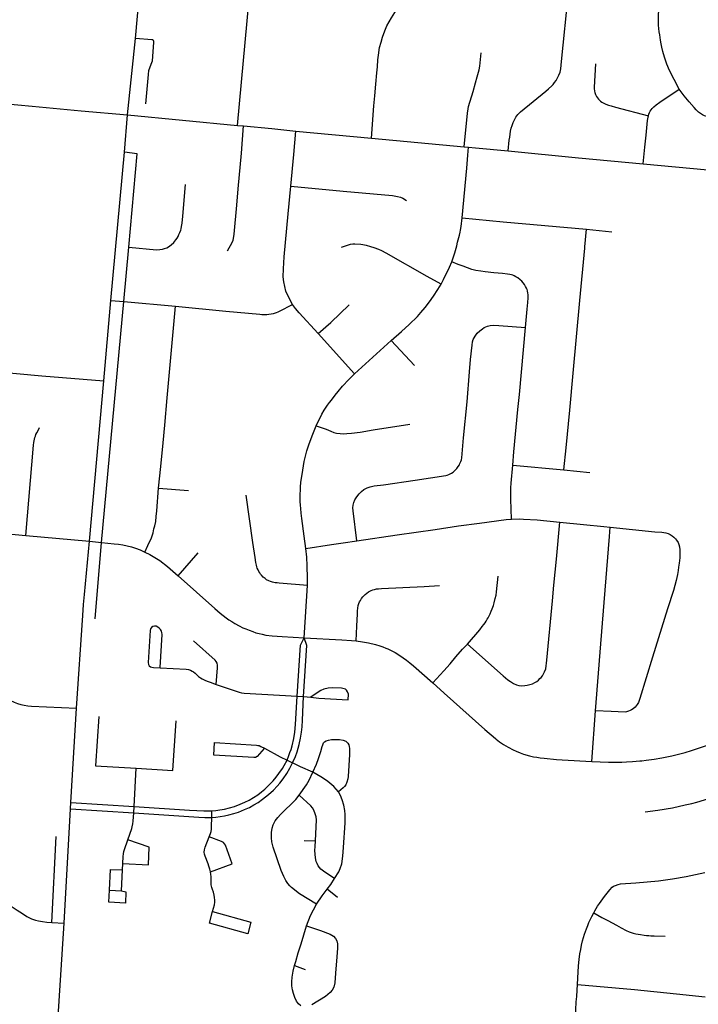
# Model space of a CAD drawing. Extents: x 1410746 to 1533160, y 578873 to 704954.
# Tile 218 of 227: x 1508055 to 1511736, y 677868 to 683207. Entities that reach past the tile are written whole.
import ezdxf

# ---------------------------------------------------------------- set-up
doc = ezdxf.new("R2010")
doc.units = 0
doc.header["$MEASUREMENT"] = 0
doc.layers.add('MC_STREETS', color=254, linetype='CONTINUOUS')

msp = doc.modelspace()

# ---------------------------------------------------------------- linework, layer by layer
at = {"layer": 'MC_STREETS'}
for p, q in [((1508682.834125, 683105.552325), (1508704.98715, 683356.1315)), ((1509236.83355, 682633.5004), (1509300.07495, 683319.355975)), ((1508640.41675, 682690.949125), (1508682.834125, 683105.552325)), ((1508624.1993, 682488.412), (1508640.41675, 682690.949125)), ((1508640.41675, 682690.949125), (1509236.83355, 682633.5004)), ((1509236.83355, 682633.5004), (1509269.912875, 682630.714975)), ((1509553.54715, 682603.35315), (1509963.312075, 682564.239725)), ((1509963.312075, 682564.239725), (1510466.422625, 682516.887775)), ((1508549.154475, 681684.513475), (1508624.1993, 682488.412)), ((1510466.422625, 682516.887775), (1510489.691925, 682515.010175)), ((1511129.108625, 682070.6436), (1511267.543275, 682056.03475)), ((1508620.634975, 681678.11585), (1508647.916525, 681972.808175)), ((1508499.222475, 680372.0233), (1508620.634975, 681678.11585)), ((1508511.18965, 681248.010725), (1508549.154475, 681684.513475)), ((1508549.154475, 681684.513475), (1508620.634975, 681678.11585)), ((1508620.634975, 681678.11585), (1508899.55435, 681653.382625)), ((1509871.68955, 681286.748175), (1509674.60365, 681504.903575)), ((1509871.68955, 681286.748175), (1510070.9467, 681467.85675)), ((1510196.861475, 681331.49875), (1510070.9467, 681467.85675)), ((1508433.37845, 680379.77625), (1508511.18965, 681248.010725)), ((1510729.153825, 680790.5937), (1511007.2785, 680765.277125)), ((1511007.2785, 680765.277125), (1511147.94775, 680751.887975)), ((1508808.937425, 680666.609), (1508971.163475, 680654.819325)), ((1507708.17125, 680445.04875), (1508088.561875, 680410.08295)), ((1508088.561875, 680410.08295), (1508433.37845, 680379.77625)), ((1508433.37845, 680379.77625), (1508499.222475, 680372.0233)), ((1508464.80885, 679957.460125), (1508499.222475, 680372.0233)), ((1508914.58025, 680190.3406), (1509022.8228, 680315.743575)), ((1509598.9821, 679855.876375), (1509615.90135, 680139.01525)), ((1509560.803575, 679538.2517), (1509594.939725, 679536.29235)), ((1509594.939725, 679536.29235), (1509634.209325, 679534.03835)), ((1508332.5456, 678961.602075), (1508364.1253, 679472.768875)), ((1511158.45895, 679184.655925), (1511178.2975, 679459.363375)), ((1509505.22525, 679191.375575), (1509535.549475, 679176.55155)), ((1508675.481925, 678939.7284), (1508687.92765, 679147.540025)), ((1508330.5861, 678928.22235), (1508332.5456, 678961.602075)), ((1508332.5456, 678961.602075), (1508675.481925, 678939.7284)), ((1508295.78785, 678307.07435), (1508330.5861, 678928.22235)), ((1508330.5861, 678928.22235), (1508673.48835, 678906.44065)), ((1508673.48835, 678906.44065), (1508675.481925, 678939.7284)), ((1509097.069575, 678880.989025), (1509097.67065, 678917.450175)), ((1508229.15505, 678310.715925), (1508253.170975, 678778.179675)), ((1509597.401725, 678756.3474), (1509659.61385, 678754.060325)), ((1508613.365275, 678596.822875), (1508614.9656, 678632.129825)), ((1508608.149225, 678483.585825), (1508613.365275, 678596.822875)), ((1508542.39135, 678486.471725), (1508608.149225, 678483.585825)), ((1509778.28925, 678446.8218), (1509723.017575, 678491.59785)), ((1508229.15505, 678310.715925), (1508295.78785, 678307.07435)), ((1508235.382275, 677348.5302), (1508295.78785, 678307.07435)), ((1509545.723025, 678077.4755), (1509603.149075, 678057.25235))]:
    msp.add_line(p, q, dxfattribs=at)
for points in [[(1511632.452425, 682829.9285), (1511578.210425, 682935.83215), (1511570.941075, 682953.086725), (1511565.844625, 682966.294025), (1511553.035925, 683003.322175), (1511543.77085, 683034.45695), (1511538.01005, 683057.51335), (1511534.128475, 683075.799725), (1511530.56025, 683095.901725), (1511526.29485, 683124.0319), (1511524.070775, 683140.8311), (1511521.87325, 683159.08695), (1511520.79845, 683177.322475), (1511520.251875, 683193.726975), (1511520.6541, 683231.609775), (1511521.98875, 683258.91025), (1511524.498575, 683289.104075), (1511527.3283, 683321.47805), (1511542.8591, 683528.8641), (1511571.817725, 683873.723325)], [(1509963.312075, 682564.239725), (1509976.32485, 682740.33845), (1509981.235925, 682794.5342), (1509986.87305, 682857.8251), (1509992.463925, 682918.56645), (1509995.30905, 682951.66875), (1509998.2395, 682989.5056), (1510000.95275, 683015.323475), (1510007.591175, 683056.372275), (1510016.2575, 683085.3617), (1510023.494375, 683112.919725), (1510035.607525, 683146.21855), (1510047.047475, 683173.336275), (1510071.1465, 683217.348), (1510099.174325, 683261.28885), (1510149.647, 683335.42715), (1510187.11445, 683389.034325), (1510207.69315, 683424.73045)], [(1510704.492225, 682495.163025), (1510710.892125, 682554.108975), (1510712.919825, 682570.04335), (1510715.027575, 682586.261375), (1510717.7241, 682602.1954), (1510721.339725, 682617.916925), (1510725.9093, 682633.91045), (1510731.756375, 682648.6461), (1510738.447775, 682663.38375), (1510747.023075, 682678.804275), (1510756.6007, 682692.18705), (1510764.363725, 682700.435275), (1510771.74665, 682707.31105), (1510908.48305, 682819.789475), (1510923.35605, 682831.5547), (1510940.920875, 682848.21875), (1510948.4649, 682856.2343), (1510956.14725, 682866.0118), (1510964.41165, 682877.7197), (1510972.57185, 682891.475475), (1510979.0538, 682905.596875), (1510985.780725, 682922.7621), (1510989.9915, 682940.54095), (1510992.948225, 682959.64605), (1510994.71345, 682980.387125), (1511030.9481, 683355.101475)], [(1508739.5997, 682750.470625), (1508753.332875, 682910.411275), (1508756.59385, 682930.82785), (1508768.654225, 682965.36435), (1508775.2326, 682983.4549), (1508783.407275, 683082.91525), (1508783.0081, 683088.71165), (1508780.839325, 683093.772125), (1508776.74275, 683096.9048), (1508772.164225, 683097.8687), (1508682.834125, 683105.552325)], [(1510466.422625, 682516.887775), (1510483.779875, 682700.559), (1510487.275275, 682723.084225), (1510490.33235, 682736.873225), (1510513.979275, 682818.05515), (1510526.8969, 682864.819825), (1510537.025175, 682897.061575), (1510546.69115, 682934.77705), (1510550.159975, 682955.84525), (1510558.76035, 683027.8264)], [(1511179.02945, 682967.0401), (1511170.8218, 682841.897625), (1511170.383475, 682833.16175), (1511172.94055, 682819.271375), (1511175.04785, 682811.5824), (1511178.79325, 682801.313725), (1511184.22235, 682791.014525), (1511188.588175, 682784.01355), (1511194.3444, 682776.25865), (1511200.955275, 682769.217325), (1511205.922125, 682764.39155), (1511212.57925, 682759.899425), (1511223.700625, 682753.8696), (1511235.11595, 682748.563175), (1511248.515875, 682744.3135), (1511263.873775, 682739.664575), (1511287.344525, 682733.41195), (1511465.0348, 682685.0305)], [(1511465.0348, 682685.0305), (1511468.01215, 682694.449425), (1511471.83825, 682704.217125), (1511474.769675, 682711.08655), (1511479.40485, 682719.01795), (1511485.143025, 682725.83685), (1511495.123975, 682734.4008), (1511507.9576, 682745.46345), (1511527.8539, 682758.948975), (1511632.452425, 682829.9285)], [(1512003.6561, 682816.681475), (1511967.72145, 682785.63265), (1511936.597175, 682756.6829), (1511895.492275, 682719.1692), (1511866.9792, 682694.90875), (1511861.00645, 682690.644325), (1511854.4789, 682686.75425), (1511843.741375, 682682.940275), (1511827.102975, 682678.8681), (1511809.394675, 682677.729975), (1511793.9777, 682679.100725), (1511781.67425, 682681.8727), (1511770.239225, 682686.086275), (1511758.52995, 682690.66925), (1511746.866575, 682697.8018), (1511736.632675, 682706.36575), (1511725.0415, 682717.5045), (1511712.647825, 682730.8434), (1511686.5163, 682760.82495), (1511659.03375, 682793.745175), (1511632.452425, 682829.9285)], [(1507810.73205, 682766.13105), (1508123.559525, 682738.58715), (1508388.12625, 682712.6515), (1508640.41675, 682690.949125)], [(1511436.4817, 682425.052325), (1511446.524, 682514.8599), (1511453.0522, 682581.0494), (1511460.6457, 682659.606975), (1511461.66505, 682669.4252), (1511465.0348, 682685.0305)], [(1509183.18305, 681954.192725), (1509207.93465, 681999.367175), (1509212.936925, 682012.028225), (1509214.7729, 682020.37435), (1509217.727925, 682044.001925), (1509232.915575, 682200.3871), (1509240.98805, 682289.500775), (1509258.8066, 682482.635225), (1509269.912875, 682630.714975)], [(1509269.912875, 682630.714975), (1509422.392225, 682616.658575), (1509553.54715, 682603.35315)], [(1509526.520625, 682304.730725), (1509541.42185, 682476.422975), (1509553.54715, 682603.35315)], [(1508647.916525, 681972.808175), (1508692.97425, 682480.02905), (1508624.1993, 682488.412)], [(1510455.5555, 682133.084425), (1510480.066625, 682401.8785), (1510486.4088, 682473.172), (1510489.691925, 682515.010175)], [(1510489.691925, 682515.010175), (1510528.091125, 682511.401575), (1510704.492225, 682495.163025)], [(1510704.492225, 682495.163025), (1511086.971575, 682458.318025), (1511436.4817, 682425.052325)], [(1511436.4817, 682425.052325), (1511787.97705, 682392.84865), (1511885.793475, 682383.4353), (1512044.410925, 682367.09805), (1512131.735325, 682358.947025)], [(1508647.916525, 681972.808175), (1508798.124775, 681959.070325), (1508815.278925, 681960.580825), (1508829.9203, 681962.8656), (1508840.919625, 681965.580825), (1508853.202775, 681970.3408), (1508862.8231, 681975.404125), (1508877.000425, 681985.530775), (1508890.671425, 681998.69545), (1508902.4438, 682014.01345), (1508908.784, 682023.00655), (1508914.562525, 682032.01015), (1508919.231475, 682041.7621), (1508924.501825, 682053.689225), (1508928.636, 682064.908375), (1508931.03985, 682073.608825), (1508933.78395, 682085.5819), (1508934.777725, 682093.943425), (1508936.08545, 682104.120575), (1508940.407625, 682141.2035), (1508954.43155, 682313.31765)], [(1509535.114775, 681662.99645), (1509510.93895, 681707.88185), (1509499.0771, 681735.057), (1509492.502, 681759.585825), (1509487.9249, 681785.900075), (1509484.76415, 681812.917725), (1509485.54235, 681855.894025), (1509490.358625, 681920.292525), (1509497.383875, 681998.131275), (1509511.71455, 682153.8032), (1509526.520625, 682304.730725)], [(1509526.520625, 682304.730725), (1509809.884875, 682277.74095), (1510077.5848, 682253.952625), (1510105.2921, 682249.0796), (1510120.102125, 682245.168175), (1510132.9141, 682239.471675), (1510153.734275, 682226.34375)], [(1510399.005425, 681893.6515), (1510415.043775, 681942.18125), (1510426.1399, 681981.327825), (1510430.7055, 682000.919), (1510440.097525, 682039.003575), (1510443.48105, 682055.336875), (1510445.630325, 682065.49925), (1510449.373425, 682086.198025), (1510455.5555, 682133.084425)], [(1510455.5555, 682133.084425), (1510677.53375, 682111.5861), (1511129.108625, 682070.6436)], [(1511007.2785, 680765.277125), (1511019.55275, 680885.2831), (1511039.246275, 681089.6787), (1511058.038225, 681290.8115), (1511094.0608, 681684.3619), (1511119.964275, 681968.43285), (1511120.37635, 681975.712025), (1511129.108625, 682070.6436)], [(1510340.9583, 681773.380075), (1510264.763575, 681814.10475), (1510042.154425, 681940.544125), (1510020.19845, 681952.96405), (1510002.641075, 681960.20385), (1509977.2707, 681970.135275), (1509959.954475, 681975.1848), (1509936.2091, 681981.80815), (1509905.988375, 681987.45545), (1509873.475975, 681990.5939), (1509862.78405, 681989.3301), (1509847.3205, 681988.152625), (1509797.98925, 681971.202525)], [(1510340.9583, 681773.380075), (1510354.604275, 681798.271775), (1510386.9907, 681865.8156), (1510399.005425, 681893.6515)], [(1510799.41835, 681538.121375), (1510807.937025, 681636.6999), (1510810.85335, 681673.808425), (1510812.99115, 681698.90845), (1510812.881575, 681708.38285), (1510812.471475, 681716.76995), (1510811.49345, 681724.80275), (1510809.19095, 681737.2312), (1510807.351075, 681744.186575), (1510804.9367, 681750.423775), (1510799.22675, 681760.7282), (1510793.23595, 681771.037575), (1510786.1093, 681780.6386), (1510778.13425, 681789.890875), (1510770.393475, 681796.588375), (1510756.556875, 681807.76815), (1510746.551325, 681813.4138), (1510737.100225, 681818.6851), (1510730.129425, 681821.3613), (1510722.31645, 681824.05255), (1510714.4838, 681825.6513), (1510700.48285, 681827.725775), (1510674.700075, 681830.377675), (1510627.044025, 681834.517425), (1510579.394825, 681839.021675), (1510556.445075, 681843.079425), (1510528.723675, 681847.223775), (1510508.3264, 681852.692925), (1510460.900975, 681869.580025), (1510432.723525, 681879.56195), (1510399.005425, 681893.6515)], [(1510070.9467, 681467.85675), (1510126.281575, 681515.67555), (1510168.5469, 681554.98715), (1510212.568475, 681598.274475), (1510230.626825, 681618.7147), (1510253.855775, 681645.619175), (1510278.860975, 681677.5919), (1510299.05485, 681707.46585), (1510322.735575, 681743.834875), (1510340.9583, 681773.380075)], [(1508808.937425, 680666.609), (1508821.16935, 680783.699975), (1508833.044325, 680912.091775), (1508841.805125, 681008.1152), (1508855.172875, 681156.881975), (1508899.55435, 681653.382625)], [(1508899.55435, 681653.382625), (1509174.217525, 681626.1796), (1509356.976675, 681609.38795), (1509368.7519, 681608.446025), (1509388.68035, 681608.0848), (1509396.552375, 681608.6711), (1509407.244625, 681609.93455), (1509419.353525, 681611.9014), (1509432.0369, 681614.5861), (1509442.19435, 681617.31675), (1509448.97025, 681619.380075), (1509456.3272, 681622.525725), (1509465.10735, 681626.73865), (1509535.114775, 681662.99645)], [(1509674.60365, 681504.903575), (1509571.0855, 681618.261625), (1509551.57275, 681641.56735), (1509535.114775, 681662.99645)], [(1509674.60365, 681504.903575), (1509742.787575, 681564.511725), (1509842.0131, 681660.5578)], [(1509884.23055, 680381.53575), (1509863.8723, 680544.3937), (1509862.47795, 680560.4491), (1509863.577025, 680574.63805), (1509867.48975, 680589.140325), (1509872.786, 680602.524475), (1509879.74005, 680614.42145), (1509888.3913, 680627.016225), (1509896.148175, 680636.71275), (1509908.435225, 680648.5129), (1509922.386625, 680659.190375), (1509939.947625, 680667.61655), (1509956.62705, 680673.87245), (1509977.21625, 680678.96495), (1510029.27585, 680685.30975), (1510199.3198, 680710.287725), (1510366.2824, 680735.686625), (1510373.9005, 680737.73485), (1510382.667525, 680741.219425), (1510389.75085, 680744.734825), (1510397.682275, 680748.599), (1510405.914525, 680753.55075), (1510411.90795, 680758.907375), (1510419.624475, 680766.41885), (1510425.938125, 680773.955575), (1510434.275375, 680784.734425), (1510439.7665, 680793.3791), (1510442.972525, 680799.879075), (1510447.6546, 680810.360025), (1510451.2071, 680820.496825), (1510452.788125, 680830.304875), (1510462.889475, 680938.691475), (1510481.86845, 681134.355775), (1510494.634175, 681296.9788), (1510500.904175, 681364.26575), (1510509.035725, 681441.355825), (1510511.910725, 681460.613325), (1510515.48945, 681472.207125), (1510525.374925, 681490.973175), (1510537.165575, 681506.426225), (1510551.456575, 681520.37665), (1510564.54545, 681529.977025), (1510575.349575, 681537.432725), (1510591.760625, 681544.422875), (1510606.709075, 681548.1604), (1510623.582725, 681549.677125), (1510654.44455, 681548.3907), (1510799.41835, 681538.121375)], [(1510729.153825, 680790.5937), (1510735.2902, 680863.4554), (1510757.3984, 681092.58125), (1510765.627725, 681175.13455), (1510799.41835, 681538.121375)], [(1507899.49205, 681300.653), (1508175.87535, 681275.2295), (1508511.18965, 681248.010725)], [(1509663.579725, 681004.5191), (1509693.6443, 681067.7319), (1509707.52585, 681090.068775), (1509725.128825, 681116.345975), (1509735.210175, 681130.372175), (1509746.13305, 681144.3833), (1509765.69435, 681170.26055), (1509783.20515, 681191.439), (1509806.173925, 681219.440575), (1509839.686325, 681255.9953), (1509871.68955, 681286.748175)], [(1508088.561875, 680410.08295), (1508130.574925, 680898.97435), (1508131.4076, 680913.896575), (1508132.98305, 680923.34045), (1508135.119875, 680932.77415), (1508137.5106, 680940.745925), (1508140.476475, 680949.435875), (1508143.715975, 680957.756725), (1508147.5237, 680966.43125), (1508156.80355, 680982.657575), (1508163.048275, 680995.011225)], [(1509606.903325, 680339.921675), (1509597.730775, 680407.123625), (1509585.410925, 680502.0716), (1509582.015275, 680531.6434), (1509579.656675, 680556.460275), (1509577.466725, 680575.08065), (1509576.426025, 680595.13735), (1509576.240675, 680615.907325), (1509577.2108, 680638.477825), (1509578.03595, 680653.035875), (1509578.653075, 680671.605375), (1509580.551025, 680698.89535), (1509585.04775, 680730.14595), (1509590.17175, 680765.02875), (1509598.6012, 680811.874125), (1509605.58445, 680840.89375), (1509613.409875, 680869.897975), (1509622.96565, 680901.421525), (1509641.245125, 680949.545775), (1509663.579725, 681004.5191)], [(1509663.579725, 681004.5191), (1509717.990725, 680985.682175), (1509743.629125, 680975.01685), (1509759.2357, 680968.540825), (1509773.497825, 680965.36825), (1509793.387225, 680962.822325), (1509812.7415, 680961.74325), (1509829.321525, 680962.536225), (1509855.19745, 680964.982425), (1509901.91685, 680971.0595), (1509972.031875, 680982.177925), (1510170.427475, 681014.5289)], [(1510722.524125, 680498.63165), (1510719.14455, 680606.8975), (1510718.69935, 680644.4309), (1510719.120275, 680667.740225), (1510720.380225, 680693.4771), (1510729.153825, 680790.5937)], [(1508734.4205, 680320.029325), (1508751.080575, 680356.1595), (1508769.530675, 680398.0869), (1508778.426975, 680424.156725), (1508783.601825, 680446.28695), (1508787.80885, 680461.5123), (1508793.029975, 680486.191725), (1508795.496825, 680513.835675), (1508798.2839, 680543.6601), (1508808.937425, 680666.609)], [(1509615.90135, 680139.01525), (1509462.538475, 680151.629075), (1509451.323925, 680152.560825), (1509440.11595, 680153.85675), (1509426.969325, 680156.64545), (1509414.9654, 680160.506025), (1509405.761675, 680163.95155), (1509394.358825, 680169.9873), (1509386.32405, 680175.962025), (1509376.371, 680184.52205), (1509366.998625, 680194.164075), (1509362.0518, 680200.083025), (1509357.686, 680207.084325), (1509352.217175, 680215.1985), (1509348.439275, 680223.6463), (1509344.113175, 680232.832975), (1509341.718825, 680240.162675), (1509339.357275, 680249.313575), (1509336.25295, 680263.94315), (1509332.230325, 680289.88305), (1509320.509225, 680371.3399), (1509283.187775, 680628.9155)], [(1509884.23055, 680381.53575), (1510102.7009, 680413.65215), (1510309.041375, 680442.7105), (1510436.01585, 680461.5461), (1510548.60225, 680476.634975), (1510693.566525, 680496.604425), (1510722.524125, 680498.63165)], [(1510722.524125, 680498.63165), (1510766.912825, 680500.015825), (1510788.2389, 680499.2665), (1510861.740725, 680495.753375), (1510984.2126, 680482.976825)], [(1510483.397975, 679820.570025), (1510678.271925, 679649.823975), (1510703.68855, 679626.776775), (1510716.71705, 679617.433275), (1510733.10745, 679607.664925), (1510749.26325, 679600.451025), (1510762.95845, 679596.9248), (1510779.500075, 679595.53305), (1510794.10995, 679595.99795), (1510808.46525, 679597.92445), (1510822.8599, 679602.03665), (1510836.13185, 679606.168875), (1510849.162325, 679612.49135), (1510859.6669, 679618.85945), (1510869.068125, 679626.34075), (1510877.065825, 679633.8473), (1510883.05925, 679639.2039), (1510890.541525, 679649.269825), (1510896.633375, 679660.0897), (1510902.4447, 679670.914475), (1510908.073975, 679687.207425), (1510914.2357, 679733.0013), (1510944.2012, 680055.252625), (1510952.77695, 680141.442725), (1510966.241825, 680280.736425), (1510984.2126, 680482.976825)], [(1510984.2126, 680482.976825), (1511112.866525, 680470.453875), (1511224.117625, 680458.24525), (1511257.4673, 680454.729175)], [(1511257.4673, 680454.729175), (1511499.631175, 680430.6879), (1511538.601575, 680427.43495), (1511560.156, 680423.767625), (1511573.00865, 680420.2568), (1511583.034875, 680415.704325), (1511594.137875, 680408.58195), (1511602.434125, 680401.510125), (1511611.80025, 680391.504575), (1511617.85075, 680384.473425), (1511626.0548, 680372.302825), (1511630.917, 680361.64965), (1511634.3166, 680347.74415), (1511635.71195, 680331.688425), (1511636.206025, 680312.37055), (1511634.924225, 680287.983775), (1511631.8924, 680259.985475), (1511628.965575, 680237.81425), (1511626.104675, 680219.2851), (1511622.93015, 680198.940325), (1511619.5404, 680182.242525), (1511615.8898, 680166.64215), (1511600.569625, 680111.176725), (1511569.03655, 680013.012875), (1511488.20665, 679750.3346), (1511419.011925, 679525.700525), (1511411.33935, 679505.072625), (1511404.379075, 679492.810825), (1511399.19535, 679485.617925), (1511392.89485, 679478.809225), (1511383.199975, 679470.604825), (1511373.81845, 679464.216075), (1511366.72855, 679460.336475), (1511357.961175, 679456.85125), (1511347.2286, 679453.40145), (1511338.7683, 679451.368325), (1511264.147075, 679455.264325), (1511178.2975, 679459.363375)], [(1511178.2975, 679459.363375), (1511207.59895, 679822.795725), (1511253.45975, 680403.795875), (1511257.4673, 680454.729175)], [(1508364.1253, 679472.768875), (1508397.5429, 679975.347425), (1508401.8014, 680035.450425), (1508406.69055, 680089.612875), (1508433.37845, 680379.77625)], [(1508499.222475, 680372.0233), (1508568.167225, 680364.94295), (1508591.43195, 680362.699175), (1508615.512275, 680358.9833), (1508638.449575, 680354.19525), (1508661.08665, 680348.319625), (1508684.25885, 680340.9771), (1508708.520625, 680331.793075), (1508734.4205, 680320.029325)], [(1509606.903325, 680339.921675), (1509745.72065, 680361.454425), (1509809.909825, 680370.85795), (1509884.23055, 680381.53575)], [(1509615.90135, 680139.01525), (1509616.620175, 680178.713975), (1509615.013225, 680245.050125), (1509612.789475, 680292.8171), (1509606.903325, 680339.921675)], [(1508734.4205, 680320.029325), (1508761.9713, 680306.41385), (1508787.8118, 680291.3719), (1508815.85145, 680273.74005), (1508856.812975, 680240.936625), (1508914.58025, 680190.3406)], [(1508914.58025, 680190.3406), (1509113.565425, 680014.771725), (1509142.309125, 679989.4765), (1509158.08435, 679976.803625), (1509175.524275, 679963.0074), (1509190.2165, 679952.540225), (1509205.2027, 679942.79615), (1509222.695125, 679931.913625), (1509245.22065, 679919.84705), (1509266.382025, 679909.9911), (1509281.140525, 679903.165975), (1509299.260575, 679895.915325), (1509319.345525, 679888.62925), (1509336.64995, 679882.85105), (1509354.80935, 679877.785775), (1509370.1886, 679874.228375), (1509390.61375, 679870.21525), (1509425.3676, 679866.670975), (1509479.49645, 679863.140475), (1509598.9821, 679855.876375)], [(1510483.397975, 679820.570025), (1510550.516275, 679898.78015), (1510564.29905, 679915.654475), (1510572.6629, 679927.890325), (1510579.290175, 679937.243325), (1510584.787875, 679946.252175), (1510590.57295, 679955.61995), (1510595.783575, 679964.269525), (1510601.594925, 679975.0943), (1510606.256975, 679984.48275), (1510612.414775, 679998.944325), (1510617.9981, 680012.688075), (1510624.489225, 680030.05845), (1510628.675575, 680044.191275), (1510635.004625, 680068.122675), (1510638.98265, 680086.267), (1510641.26315, 680103.713475), (1510649.9954, 680190.11685)], [(1509879.463825, 679838.777), (1509883.1331, 679917.4048), (1509886.871925, 679984.373175), (1509888.010375, 680000.74715), (1509889.41655, 680016.387875), (1509891.925725, 680030.9154), (1509895.191475, 680040.692925), (1509898.4372, 680049.378275), (1509903.086475, 680058.037725), (1509908.885025, 680068.13415), (1509915.7797, 680076.753225), (1509921.225225, 680082.848025), (1509928.380725, 680090.369675), (1509938.343625, 680097.840125), (1509946.8764, 680103.87915), (1509954.8216, 680108.471675), (1509962.185775, 680111.981825), (1509970.659175, 680114.742975), (1509980.2556, 680117.484125), (1509990.406825, 680119.8509), (1510001.661075, 680121.104525), (1510017.413025, 680122.64125), (1510249.26425, 680133.75015), (1510332.28705, 680139.07495)], [(1508787.062825, 679918.6303), (1508777.94825, 679917.111225), (1508769.4847, 679911.46885), (1508764.493375, 679903.222325), (1508762.54025, 679895.540025), (1508752.1236, 679720.540025), (1508753.8597, 679710.296975), (1508758.199975, 679703.78655), (1508764.276375, 679698.578225), (1508772.7399, 679695.323025), (1508780.5524, 679694.23795), (1508816.975225, 679692.276375)], [(1508817.0981, 679694.28175), (1508828.07845, 679873.491425), (1508826.776375, 679883.47405), (1508823.9552, 679891.7206), (1508819.2561, 679899.4437), (1508812.218425, 679907.068375), (1508804.1034, 679913.0437), (1508795.743375, 679917.54525), (1508787.062825, 679918.6303)], [(1509560.803575, 679538.2517), (1509577.72495, 679816.0898), (1509598.9821, 679855.876375)], [(1509594.939725, 679536.29235), (1509612.2091, 679813.76875), (1509598.9821, 679855.876375)], [(1509598.9821, 679855.876375), (1509802.350775, 679844.544375), (1509854.24045, 679841.419375), (1509879.463825, 679838.777)], [(1509120.718675, 679602.789525), (1509128.5274, 679691.656075), (1509128.041175, 679707.08625), (1509125.95785, 679717.2425), (1509120.749525, 679727.13835), (1509114.87295, 679734.566225), (1508998.288375, 679837.866125)], [(1509879.463825, 679838.777), (1509913.904375, 679833.417425), (1509946.6474, 679827.36035), (1509985.79365, 679818.272775), (1510008.411725, 679811.3056), (1510025.155125, 679805.5379), (1510040.76895, 679799.42635), (1510052.47265, 679794.4782), (1510062.498875, 679789.92505), (1510077.8056, 679782.36175), (1510091.43485, 679775.193125), (1510110.8728, 679763.183), (1510135.572225, 679747.0705), (1510153.861225, 679733.624), (1510171.85005, 679719.0899), (1510192.044875, 679702.3301), (1510296.236275, 679610.093725)], [(1510296.236275, 679610.093725), (1510356.114425, 679676.047325), (1510389.386675, 679714.793), (1510420.6609, 679751.753225), (1510457.3475, 679792.987725), (1510483.397975, 679820.570025)], [(1508816.975225, 679692.276375), (1508957.85275, 679684.68935), (1508971.09295, 679682.548775), (1508981.223875, 679679.7858), (1508991.585075, 679674.950575), (1508998.7228, 679670.3456), (1509007.47225, 679663.2079), (1509024.97115, 679645.939225), (1509035.33235, 679638.110775), (1509045.463275, 679631.89405), (1509058.58745, 679625.4471), (1509072.172125, 679619.921125), (1509088.5198, 679613.7044), (1509120.718675, 679602.789525)], [(1509120.718675, 679602.789525), (1509245.333375, 679560.547275), (1509259.134125, 679556.372475), (1509273.1793, 679554.760725), (1509560.803575, 679538.2517)], [(1510296.236275, 679610.093725), (1510357.009775, 679554.710625), (1510578.0848, 679357.623425), (1510635.054825, 679309.232125), (1510638.932125, 679306.247225), (1510658.04395, 679291.69345), (1510679.121, 679277.1039), (1510705.23775, 679261.69515), (1510731.11335, 679248.47635), (1510747.530325, 679240.164675), (1510769.84195, 679231.746725), (1510787.96955, 679224.86155), (1510820.09285, 679215.537425), (1510842.176775, 679210.0381), (1510859.821775, 679207.53385), (1510877.460175, 679204.665075), (1510899.59005, 679201.715275), (1510967.16145, 679196.123425), (1510997.157775, 679193.396075), (1511158.45895, 679184.655925)], [(1507927.228225, 679566.6847), (1507968.817375, 679537.511525), (1507988.52895, 679525.13065), (1508004.88555, 679515.523175), (1508025.093875, 679505.840025), (1508042.776175, 679499.314425), (1508061.300475, 679493.841325), (1508079.193275, 679489.84175), (1508098.7701, 679486.4737), (1508119.771475, 679484.856775), (1508364.1253, 679472.768875)], [(1509505.22525, 679191.375575), (1509515.336925, 679216.6255), (1509521.212825, 679232.57125), (1509526.8243, 679249.893825), (1509532.7529, 679268.68955), (1509542.46745, 679308.9539), (1509547.882875, 679344.253575), (1509551.198675, 679385.3693), (1509560.803575, 679538.2517)], [(1509535.549475, 679176.55155), (1509550.574075, 679212.208325), (1509559.488125, 679236.822125), (1509570.813175, 679277.108825), (1509579.05125, 679310.100975), (1509584.103175, 679344.26815), (1509586.869925, 679373.00005), (1509589.187175, 679407.93305), (1509594.939725, 679536.29235)], [(1509837.073825, 679519.0247), (1509838.070075, 679548.816125), (1509833.550525, 679562.722375), (1509827.729675, 679571.205025), (1509821.6401, 679576.051475), (1509801.2185, 679581.4958), (1509750.113025, 679584.6247), (1509727.957875, 679581.75455), (1509704.895675, 679575.943625), (1509688.087525, 679569.03615), (1509673.39335, 679561.24705), (1509634.209325, 679534.03835)], [(1509634.209325, 679534.03835), (1509677.1319, 679528.67315), (1509837.073825, 679519.0247)], [(1508483.830425, 679428.24315), (1508466.730475, 679161.329225), (1508687.92765, 679147.540025)], [(1508687.92765, 679147.540025), (1508886.645975, 679135.152125), (1508903.129075, 679404.92525)], [(1509107.60065, 679218.3543), (1509111.678675, 679286.7074), (1509339.39745, 679273.263575), (1509347.48795, 679272.018875), (1509354.0226, 679270.463025), (1509363.35575, 679266.28535), (1509382.689575, 679255.814275)], [(1509644.658775, 679125.944575), (1509664.9157, 679170.47945), (1509675.872175, 679200.3485), (1509688.62495, 679239.271975), (1509695.555725, 679265.377875), (1509699.3897, 679275.50975), (1509703.791275, 679285.9953), (1509709.230225, 679291.72625), (1509716.901475, 679296.68785), (1509730.4546, 679300.8145), (1509745.6652, 679303.453925), (1509761.404675, 679304.262), (1509789.5467, 679304.320275), (1509810.395825, 679299.948675), (1509824.18315, 679294.231975), (1509835.28025, 679283.47115), (1509840.3244, 679274.0554), (1509841.856275, 679265.64495), (1509843.342825, 679254.688275), (1509843.8858, 679222.6178), (1509837.51345, 679103.234175), (1509835.304775, 679089.79425), (1509830.203075, 679071.670275), (1509823.77725, 679057.942275), (1509816.87535, 679048.959025), (1509809.71265, 679041.07355), (1509784.902, 679020.027325)], [(1511158.45895, 679184.655925), (1511248.820325, 679181.56835), (1511292.055475, 679181.152975), (1511321.25555, 679180.990575), (1511347.106875, 679181.981725), (1511378.8729, 679183.959075), (1511419.373475, 679187.600475), (1511429.498775, 679188.5109), (1511453.137175, 679191.3636), (1511495.929425, 679197.514175), (1511538.453925, 679204.39835), (1511592.572925, 679215.80975), (1511635.16305, 679226.3363), (1511664.2201, 679233.827425), (1511699.21805, 679243.7621), (1511790.4636, 679274.178725)], [(1509381.946525, 679254.9789), (1509343.131525, 679211.340025), (1509334.41865, 679206.983575), (1509325.363475, 679205.8201), (1509107.60065, 679218.3543)], [(1509382.689575, 679255.814275), (1509468.712675, 679209.224775), (1509505.22525, 679191.375575)], [(1509097.069575, 678880.989025), (1509119.285225, 678882.55435), (1509142.209825, 678885.620025), (1509165.378975, 678889.846025), (1509189.85815, 678894.793925), (1509215.8998, 678901.825175), (1509242.6544, 678910.347425), (1509274.8994, 678923.2434), (1509301.26675, 678935.687575), (1509325.91955, 678948.5348), (1509349.183425, 678962.423675), (1509373.093775, 678980.485075), (1509404.738975, 679005.132025), (1509431.5428, 679029.338975), (1509451.310175, 679050.3577), (1509466.501125, 679067.5018), (1509483.645225, 679089.637225), (1509504.9126, 679118.9341), (1509521.2936, 679147.576925), (1509535.549475, 679176.55155)], [(1509097.67065, 678917.450175), (1509118.5518, 678918.912075), (1509140.6394, 678922.137675), (1509165.920025, 678926.779375), (1509193.311525, 678933.574275), (1509220.3269, 678941.1481), (1509250.250225, 678952.143), (1509276.8373, 678963.80435), (1509300.2748, 678975.5231), (1509323.4519, 678989.325175), (1509346.10815, 679004.42935), (1509366.42065, 679020.05435), (1509384.910225, 679035.158525), (1509412.46705, 679061.380925), (1509430.74355, 679080.2106), (1509446.53585, 679099.40285), (1509461.5434, 679119.8772), (1509479.989875, 679146.13895), (1509490.398975, 679162.709125), (1509505.22525, 679191.375575)], [(1509644.658775, 679125.944575), (1509577.4261, 679156.080125), (1509535.549475, 679176.55155)], [(1509571.756525, 679001.0698), (1509610.7298, 679057.835175), (1509624.8091, 679082.638125), (1509644.658775, 679125.944575)], [(1509784.902, 679020.027325), (1509758.7357, 679048.189675), (1509726.935575, 679075.360875), (1509703.66595, 679092.905125), (1509687.823775, 679101.93595), (1509644.658775, 679125.944575)], [(1509664.95785, 678410.857975), (1509573.264625, 678466.4405), (1509528.676125, 678500.765575), (1509520.125625, 678509.3), (1509509.702425, 678522.968925), (1509499.59975, 678538.81765), (1509488.7602, 678560.509225), (1509472.785175, 678593.223375), (1509429.85285, 678718.9646), (1509423.0953, 678748.9616), (1509420.6839, 678770.864775), (1509421.1852, 678798.5445), (1509424.995575, 678822.885325), (1509430.084475, 678840.280625), (1509441.70845, 678861.92955), (1509456.035625, 678880.04365), (1509470.625075, 678896.291), (1509552.1934, 678978.190875), (1509571.756525, 679001.0698)], [(1509659.61385, 678754.060325), (1509665.612875, 678867.71235), (1509663.0958, 678883.788425), (1509658.0653, 678900.638125), (1509650.5486, 678919.719125), (1509642.714325, 678933.427775), (1509634.567825, 678943.36655), (1509571.756525, 679001.0698)], [(1509762.925325, 678550.44525), (1509785.46695, 678585.74145), (1509793.10835, 678604.54785), (1509801.8771, 678630.238375), (1509807.154875, 678671.14115), (1509810.891125, 678718.259875), (1509821.156525, 678851.052925), (1509821.36355, 678878.009225), (1509820.035125, 678897.7067), (1509818.0553, 678919.180525), (1509812.979825, 678946.778325), (1509803.780575, 678977.05955), (1509795.850175, 678999.436175), (1509784.902, 679020.027325)], [(1511447.519075, 678910.9347), (1511517.057975, 678920.975025), (1511595.070625, 678933.777175), (1511664.6945, 678948.552725), (1511701.07665, 678957.3693), (1511728.16255, 678964.532025), (1511793.661425, 678984.118275), (1511829.5344, 678995.859075), (1511891.997525, 679018.4148)], [(1508642.3365, 678760.43955), (1508663.075925, 678821.088375), (1508665.766925, 678830.68475), (1508668.920575, 678845.6839), (1508670.876, 678860.9266), (1508673.48835, 678906.44065)], [(1508673.48835, 678906.44065), (1509026.05605, 678882.033525), (1509059.910225, 678880.471025), (1509097.069575, 678880.989025)], [(1508675.481925, 678939.7284), (1508975.79565, 678920.8356), (1509016.68105, 678918.49185), (1509053.3998, 678917.450175), (1509097.67065, 678917.450175)], [(1509083.43555, 678776.57135), (1509090.4629, 678794.821475), (1509092.98315, 678804.42935), (1509095.066475, 678817.7106), (1509096.36855, 678832.55435), (1509097.069575, 678880.989025)], [(1508614.9656, 678632.129825), (1508754.27465, 678624.531075), (1508757.8888, 678719.78375), (1508642.3365, 678760.43955)], [(1508614.9656, 678632.129825), (1508616.795925, 678669.814575), (1508618.098, 678683.356225), (1508620.9626, 678695.595825), (1508624.348, 678707.8354), (1508642.3365, 678760.43955)], [(1509089.597725, 678585.67935), (1509086.2123, 678601.30435), (1509081.785225, 678616.408525), (1509077.458875, 678628.759725), (1509060.9519, 678671.356425), (1509058.137825, 678681.6686), (1509056.5248, 678693.49185), (1509057.8269, 678706.252275), (1509061.472725, 678719.533525), (1509083.43555, 678776.57135)], [(1509089.597725, 678585.67935), (1509208.585525, 678628.6543), (1509171.735525, 678730.697575), (1509166.68105, 678738.543925), (1509160.691475, 678744.533525), (1509150.2748, 678750.783525), (1509083.43555, 678776.57135)], [(1509762.925325, 678550.44525), (1509721.2863, 678577.06595), (1509702.689575, 678589.061), (1509689.1522, 678601.329025), (1509674.3166, 678619.449375), (1509668.058075, 678630.49235), (1509663.4836, 678641.504775), (1509659.642075, 678661.976525), (1509657.1844, 678681.3305), (1509656.70475, 678701.37705), (1509657.9623, 678724.306775), (1509659.61385, 678754.060325)], [(1508542.39135, 678486.471725), (1508548.5138, 678599.47125), (1508613.365275, 678596.822875)], [(1509101.86435, 678371.682725), (1509111.256775, 678406.988275), (1509113.29565, 678421.096025), (1509113.816475, 678433.3356), (1509112.5144, 678446.356425), (1509109.910225, 678460.158525), (1509106.003975, 678475.262675), (1509100.8194, 678490.19425), (1509097.1498, 678501.564775), (1509094.54565, 678515.627275), (1509093.503975, 678529.168925), (1509093.24355, 678548.700175), (1509092.98315, 678561.200175), (1509091.941475, 678572.3981), (1509089.597725, 678585.67935)], [(1511168.630525, 678363.284225), (1511174.435625, 678373.744825), (1511181.69645, 678387.093875), (1511189.793225, 678400.063675), (1511199.89425, 678415.18305), (1511227.53265, 678452.938575), (1511256.267825, 678489.217025), (1511268.855725, 678502.10545), (1511276.5401, 678507.796075), (1511286.176225, 678512.7229), (1511300.58465, 678517.563425), (1511314.1181, 678520.5982), (1511397.06675, 678526.75305), (1511520.53665, 678537.64245), (1511596.552575, 678548.659175), (1511670.916925, 678561.527575), (1511771.27105, 678583.036075)], [(1509723.017575, 678491.59785), (1509742.3883, 678517.299325), (1509762.925325, 678550.44525)], [(1508608.149225, 678483.585825), (1508631.20055, 678478.28085), (1508628.645175, 678416.587), (1508538.842275, 678420.967625), (1508542.39135, 678486.471725)], [(1509664.95785, 678410.857975), (1509696.0659, 678455.837825), (1509723.017575, 678491.59785)], [(1507923.394675, 678460.053825), (1507950.864325, 678441.217125), (1507979.1533, 678421.7585), (1507999.11325, 678407.551525), (1508041.56, 678379.0916), (1508070.12295, 678359.26355), (1508093.445075, 678344.631025), (1508108.739, 678336.338075), (1508119.600875, 678331.404675), (1508140.652325, 678323.8377), (1508157.01045, 678319.54705), (1508179.5273, 678315.87435), (1508202.1177, 678313.028325), (1508229.15505, 678310.715925)], [(1509610.8364, 678292.70595), (1509633.205775, 678349.4998), (1509664.95785, 678410.857975)], [(1509293.552525, 678249.107575), (1509084.7795, 678307.461925), (1509101.86435, 678371.682725)], [(1509101.86435, 678371.682725), (1509309.087875, 678312.326225), (1509293.552525, 678249.107575)], [(1511080.177625, 677974.324025), (1511082.2055, 678008.89845), (1511086.215675, 678075.4974), (1511089.385925, 678111.143975), (1511093.567675, 678140.57895), (1511097.9512, 678165.638275), (1511102.5762, 678188.507325), (1511108.624075, 678212.443625), (1511119.3872, 678248.68175), (1511128.86945, 678276.199425), (1511137.084325, 678295.72465), (1511142.968175, 678310.555975), (1511149.406825, 678325.012625), (1511157.876275, 678343.075925), (1511168.630525, 678363.284225)], [(1511168.630525, 678363.284225), (1511212.8309, 678338.441425), (1511244.536875, 678321.474925), (1511291.537775, 678296.2171), (1511317.682075, 678282.265675), (1511344.394625, 678268.66825), (1511361.11275, 678261.444525), (1511372.269225, 678257.235875), (1511383.438825, 678253.75555), (1511396.85415, 678250.234575), (1511409.446975, 678247.821525), (1511423.16905, 678245.7523), (1511442.218575, 678243.2231), (1511455.6667, 678241.5233), (1511468.00525, 678240.5722), (1511478.09775, 678239.661425), (1511496.8861, 678238.229675), (1511556.449625, 678237.682425)], [(1509545.723025, 678077.4755), (1509553.718075, 678100.283425), (1509566.07795, 678147.057275), (1509581.2915, 678196.33015), (1509595.62975, 678243.79725), (1509610.8364, 678292.70595)], [(1509610.8364, 678292.70595), (1509685.94025, 678268.75815), (1509740.030375, 678247.376975), (1509756.4083, 678236.879275), (1509768.274725, 678225.37045), (1509775.897425, 678212.116875), (1509779.24355, 678195.29735), (1509778.2734, 678172.72685), (1509774.877075, 678124.697425), (1509768.229125, 678036.651), (1509763.643825, 677984.999875), (1509758.423375, 677960.320125), (1509750.965175, 677945.124), (1509739.6557, 677931.87825), (1509713.42085, 677909.764775), (1509639.021375, 677864.113625)], [(1509580.882925, 677859.73435), (1509566.593225, 677870.53875), (1509555.788825, 677884.479925), (1509548.198725, 677904.012175), (1509540.105025, 677925.606375), (1509534.877075, 677946.518125), (1509532.08885, 677967.08135), (1509531.2273, 677990.30005), (1509532.52455, 678015.414825), (1509537.863775, 678046.650325), (1509545.723025, 678077.4755)], [(1511179.390675, 677589.9931), (1511143.8737, 677629.25255), (1511127.078125, 677647.77155), (1511110.10045, 677671.759025), (1511100.009275, 677688.33575), (1511091.8902, 677705.24125), (1511086.24455, 677719.1874), (1511079.83575, 677737.5194), (1511076.677625, 677749.2346), (1511073.27115, 677762.776225), (1511071.0405, 677779.2109), (1511069.561825, 677806.197725), (1511071.2695, 677838.5917), (1511074.00375, 677881.168375), (1511076.474875, 677909.17685), (1511078.2416, 677944.8487), (1511080.177625, 677974.324025)], [(1511080.177625, 677974.324025), (1511389.431275, 677947.614775), (1511618.4318, 677924.176825), (1511773.71495, 677908.262825)]]:
    msp.add_lwpolyline(points, dxfattribs=at)

doc.saveas('drawing.dxf')
